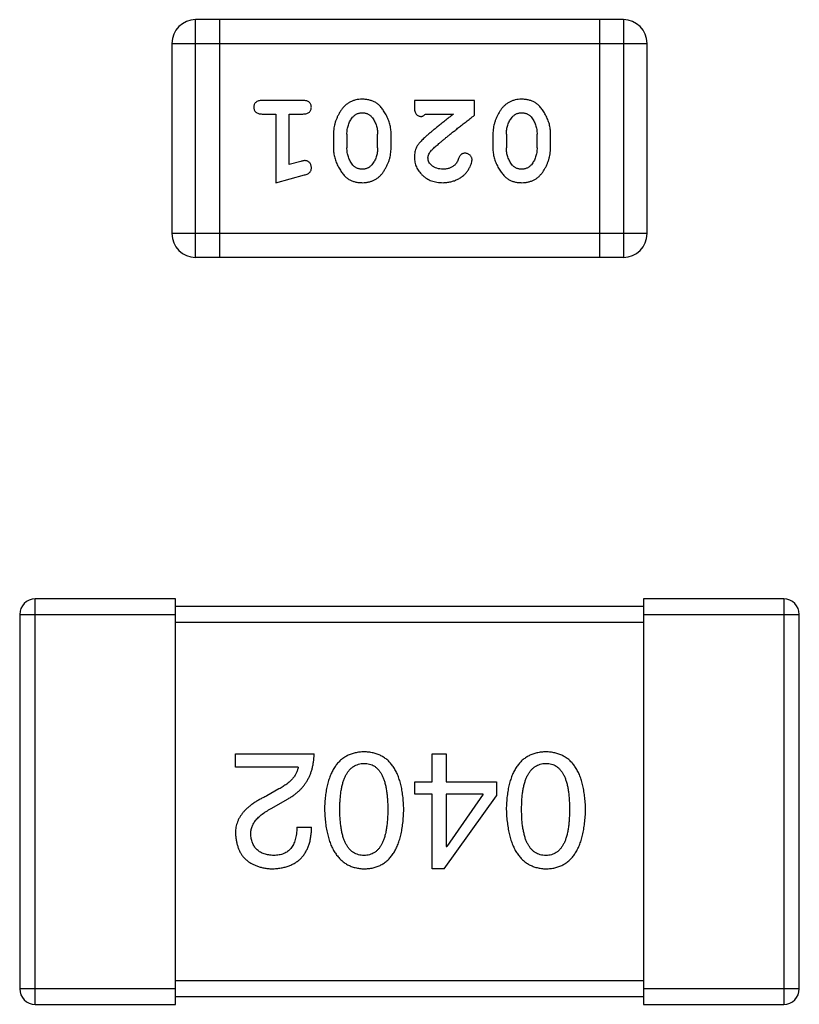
# Model space of a CAD drawing. Header units: millimetres. Extents: x 563 to 681, y 173 to 284.
# Tile 147 of 167: x 649.22 to 650.22, y 249.32 to 250.59. Entities that reach past the tile are written whole.
import ezdxf

# ---------------------------------------------------------------- set-up
doc = ezdxf.new("R2010")
doc.units = ezdxf.units.MM
doc.header["$LTSCALE"] = 30.734
doc.layers.get('0').update_dxf_attribs({"linetype": 'CONTINUOUS'})

msp = doc.modelspace()

# ---------------------------------------------------------------- linework, layer by layer
at = {"linetype": 'Continuous'}
for p, q in [((649.9947, 250.5865), (649.4461, 250.5865)), ((649.4461, 250.2817), (649.4461, 250.5865)), ((649.4766, 250.5865), (649.4766, 250.2817)), ((649.9642, 250.5865), (649.9642, 250.2817)), ((649.9947, 250.5865), (649.9947, 250.2817)), ((649.4156, 250.556), (650.0252, 250.556)), ((649.4156, 250.556), (649.4156, 250.3121)), ((650.0252, 250.3121), (650.0252, 250.556)), ((649.5835, 250.4828), (649.5316, 250.4828)), ((649.8038, 250.4828), (649.7267, 250.4828)), ((649.7267, 250.4828), (649.7267, 250.475)), ((649.8038, 250.4639), (649.8038, 250.4828)), ((649.5316, 250.4655), (649.5489, 250.4655)), ((649.5489, 250.4655), (649.5489, 250.3774)), ((649.5662, 250.4655), (649.5835, 250.4655)), ((649.5662, 250.4006), (649.5662, 250.4655)), ((649.7408, 250.4655), (649.777, 250.4655)), ((649.6229, 250.4398), (649.6229, 250.422)), ((649.6402, 250.4395), (649.6402, 250.4223)), ((649.6795, 250.4223), (649.6795, 250.4395)), ((649.6968, 250.422), (649.6968, 250.4398)), ((649.8274, 250.4398), (649.8274, 250.422)), ((649.8447, 250.4395), (649.8447, 250.4223)), ((649.884, 250.4223), (649.884, 250.4395)), ((649.9013, 250.422), (649.9013, 250.4398)), ((649.5812, 250.4047), (649.5662, 250.4006)), ((649.5489, 250.3774), (649.5855, 250.3873)), ((650.0252, 250.3121), (649.4156, 250.3121)), ((649.4461, 250.2817), (649.9947, 250.2817)), ((649.4204, 249.8437), (649.2404, 249.8437)), ((649.2404, 249.3237), (649.2404, 249.8437)), ((649.4204, 249.3237), (649.4204, 249.8437)), ((650.2004, 249.8437), (650.0204, 249.8437)), ((650.0204, 249.8437), (650.0204, 249.3237)), ((650.2004, 249.8437), (650.2004, 249.3237)), ((650.0204, 249.8337), (649.4204, 249.8337)), ((649.2204, 249.8237), (649.4204, 249.8237)), ((649.2204, 249.8237), (649.2204, 249.3437)), ((650.0204, 249.8237), (650.2204, 249.8237)), ((650.2204, 249.3437), (650.2204, 249.8237)), ((649.4204, 249.8137), (650.0204, 249.8137)), ((649.4973, 249.645), (649.5981, 249.645)), ((649.4973, 249.6278), (649.4973, 249.645)), ((649.7493, 249.645), (649.7673, 249.645)), ((649.7493, 249.6089), (649.7493, 249.645)), ((649.7673, 249.645), (649.7673, 249.6089)), ((649.5776, 249.6278), (649.4973, 249.6278)), ((649.7271, 249.6089), (649.7493, 249.6089)), ((649.7271, 249.5934), (649.7271, 249.6089)), ((649.7673, 249.6089), (649.8321, 249.6089)), ((649.8321, 249.6089), (649.8321, 249.5909)), ((649.553, 249.5999), (649.5374, 249.5909)), ((649.7493, 249.5934), (649.7271, 249.5934)), ((649.7493, 249.4975), (649.7493, 249.5934)), ((649.7648, 249.4975), (649.8321, 249.5909)), ((649.8148, 249.5934), (649.7673, 249.5934)), ((649.7673, 249.5934), (649.7673, 249.5262)), ((649.8148, 249.5934), (649.7681, 249.5262)), ((649.544, 249.5753), (649.5637, 249.5868)), ((649.5759, 249.5508), (649.5948, 249.5508)), ((649.7673, 249.5262), (649.7681, 249.5262)), ((649.7648, 249.4975), (649.7493, 249.4975)), ((650.0204, 249.3537), (649.4204, 249.3537)), ((649.4204, 249.3437), (649.2204, 249.3437)), ((650.2204, 249.3437), (650.0204, 249.3437)), ((649.2404, 249.3237), (649.4204, 249.3237)), ((649.4204, 249.3337), (650.0204, 249.3337)), ((650.0204, 249.3237), (650.2004, 249.3237))]:
    msp.add_line(p, q, dxfattribs=at)
for centre, radius, start, end in [((649.4461, 250.556), 0.0305, 90, 180), ((649.9947, 250.556), 0.0305, 360, 90), ((649.4461, 250.3121), 0.0305, 180, 270), ((649.9947, 250.3121), 0.0305, 270, 360), ((649.2404, 249.8237), 0.02, 90, 180), ((650.2004, 249.8237), 0.02, 360, 90), ((649.2404, 249.3437), 0.02, 180, 270), ((650.2004, 249.3437), 0.02, 270, 360)]:
    msp.add_arc(centre, radius, start, end, dxfattribs=at)
for points, knots in [([(649.6598, 250.4844), (649.6583, 250.4844), (649.6555, 250.4843), (649.6514, 250.4836), (649.6476, 250.4825), (649.644, 250.4809), (649.6407, 250.4788), (649.6376, 250.4763), (649.6348, 250.4734), (649.6324, 250.47), (649.6302, 250.4664), (649.6282, 250.4627), (649.6266, 250.459), (649.6252, 250.4552), (649.6242, 250.4514), (649.6234, 250.4476), (649.6229, 250.4437), (649.6229, 250.4411), (649.6229, 250.4398)], [0, 0, 0, 0, 0.067217, 0.131051, 0.19272, 0.252824, 0.312745, 0.373449, 0.436041, 0.501494, 0.567761, 0.632087, 0.695096, 0.757109, 0.817993, 0.878657, 0.939311, 1, 1, 1, 1]), ([(649.6968, 250.4398), (649.6968, 250.4409), (649.6967, 250.443), (649.6964, 250.4462), (649.696, 250.4493), (649.6952, 250.4524), (649.6944, 250.4554), (649.6932, 250.4584), (649.692, 250.4614), (649.6905, 250.4643), (649.6889, 250.467), (649.6873, 250.4695), (649.6857, 250.4719), (649.684, 250.474), (649.6823, 250.4758), (649.6806, 250.4775), (649.6789, 250.4789), (649.6765, 250.4805), (649.6733, 250.4821), (649.6691, 250.4834), (649.6646, 250.4843), (649.6614, 250.4844), (649.6598, 250.4844)], [0, 0, 0, 0, 0.049886, 0.09882, 0.148132, 0.19689, 0.246038, 0.295176, 0.345305, 0.395692, 0.445312, 0.491875, 0.535813, 0.577009, 0.616081, 0.652689, 0.687585, 0.720206, 0.785062, 0.85223, 0.923759, 1, 1, 1, 1]), ([(649.8643, 250.4844), (649.8628, 250.4844), (649.86, 250.4843), (649.8559, 250.4836), (649.8521, 250.4825), (649.8485, 250.4809), (649.8452, 250.4788), (649.8421, 250.4763), (649.8393, 250.4734), (649.8369, 250.47), (649.8347, 250.4664), (649.8327, 250.4627), (649.8311, 250.459), (649.8297, 250.4552), (649.8287, 250.4514), (649.8279, 250.4476), (649.8275, 250.4437), (649.8274, 250.4411), (649.8274, 250.4398)], [0, 0, 0, 0, 0.067217, 0.131051, 0.19272, 0.252824, 0.312745, 0.373449, 0.436041, 0.501494, 0.567761, 0.632087, 0.695096, 0.757109, 0.817993, 0.878657, 0.939311, 1, 1, 1, 1]), ([(649.9013, 250.4398), (649.9013, 250.4409), (649.9013, 250.443), (649.9009, 250.4462), (649.9005, 250.4493), (649.8998, 250.4524), (649.8989, 250.4554), (649.8978, 250.4584), (649.8965, 250.4614), (649.895, 250.4643), (649.8934, 250.467), (649.8918, 250.4695), (649.8902, 250.4719), (649.8885, 250.474), (649.8868, 250.4758), (649.8851, 250.4775), (649.8834, 250.4789), (649.881, 250.4805), (649.8779, 250.4821), (649.8737, 250.4834), (649.8691, 250.4843), (649.8659, 250.4844), (649.8643, 250.4844)], [0, 0, 0, 0, 0.049886, 0.09882, 0.148132, 0.19689, 0.246038, 0.295176, 0.345305, 0.395692, 0.445312, 0.491875, 0.535813, 0.577009, 0.616081, 0.652689, 0.687585, 0.720206, 0.785062, 0.85223, 0.923759, 1, 1, 1, 1]), ([(649.5316, 250.4828), (649.5307, 250.4828), (649.529, 250.4828), (649.5267, 250.4823), (649.5248, 250.4816), (649.5232, 250.4805), (649.522, 250.4792), (649.5212, 250.4777), (649.5207, 250.476), (649.5206, 250.4748), (649.5206, 250.4742)], [0, 0, 0, 0, 0.169012, 0.317488, 0.445429, 0.560977, 0.67065, 0.776666, 0.88492, 1, 1, 1, 1]), ([(649.5206, 250.4742), (649.5206, 250.4736), (649.5207, 250.4724), (649.5212, 250.4707), (649.522, 250.4692), (649.5232, 250.4679), (649.5248, 250.4668), (649.5267, 250.466), (649.529, 250.4656), (649.5307, 250.4655), (649.5316, 250.4655)], [0, 0, 0, 0, 0.11517, 0.223509, 0.328254, 0.438012, 0.553651, 0.682263, 0.830856, 1, 1, 1, 1]), ([(649.5945, 250.4742), (649.5945, 250.4748), (649.5944, 250.476), (649.5939, 250.4777), (649.5931, 250.4792), (649.592, 250.4805), (649.5904, 250.4816), (649.5884, 250.4823), (649.5861, 250.4828), (649.5844, 250.4828), (649.5835, 250.4828)], [0, 0, 0, 0, 0.115051, 0.223278, 0.329269, 0.437893, 0.554681, 0.682591, 0.83103, 1, 1, 1, 1]), ([(649.5835, 250.4655), (649.5844, 250.4655), (649.5861, 250.4656), (649.5884, 250.466), (649.5904, 250.4668), (649.592, 250.4679), (649.5931, 250.4692), (649.5939, 250.4707), (649.5944, 250.4724), (649.5945, 250.4736), (649.5945, 250.4742)], [0, 0, 0, 0, 0.169102, 0.317658, 0.446239, 0.563118, 0.671828, 0.776546, 0.884858, 1, 1, 1, 1]), ([(649.7267, 250.475), (649.7267, 250.4739), (649.7267, 250.4719), (649.7272, 250.4692), (649.7279, 250.467), (649.7289, 250.4652), (649.7302, 250.4639), (649.7318, 250.463), (649.7335, 250.4625), (649.7347, 250.4624), (649.7353, 250.4624)], [0, 0, 0, 0, 0.1844, 0.34094, 0.473574, 0.586824, 0.690029, 0.789175, 0.890445, 1, 1, 1, 1]), ([(649.6402, 250.4395), (649.6402, 250.4406), (649.6402, 250.4427), (649.6406, 250.4457), (649.6411, 250.4486), (649.642, 250.4514), (649.6429, 250.4541), (649.6442, 250.4566), (649.6457, 250.4591), (649.6468, 250.4606), (649.6474, 250.4613)], [0, 0, 0, 0, 0.135449, 0.266263, 0.393429, 0.516942, 0.639128, 0.758779, 0.879341, 1, 1, 1, 1]), ([(649.6474, 250.4613), (649.6478, 250.4618), (649.6486, 250.4627), (649.6499, 250.4638), (649.6514, 250.4648), (649.6529, 250.4657), (649.6545, 250.4663), (649.6561, 250.4668), (649.6579, 250.467), (649.6591, 250.4671), (649.6597, 250.4671)], [0, 0, 0, 0, 0.129853, 0.25607, 0.380154, 0.49978, 0.62208, 0.743277, 0.868791, 1, 1, 1, 1]), ([(649.6597, 250.4671), (649.6603, 250.4671), (649.6616, 250.4671), (649.6634, 250.4668), (649.6651, 250.4664), (649.6667, 250.4658), (649.6682, 250.4651), (649.6695, 250.4641), (649.6707, 250.4631), (649.6715, 250.4622), (649.6718, 250.4618)], [0, 0, 0, 0, 0.139844, 0.271849, 0.399162, 0.521619, 0.6402, 0.758957, 0.87828, 1, 1, 1, 1]), ([(649.6718, 250.4618), (649.6725, 250.461), (649.6737, 250.4594), (649.6752, 250.4569), (649.6766, 250.4543), (649.6776, 250.4515), (649.6784, 250.4487), (649.6791, 250.4457), (649.6794, 250.4426), (649.6795, 250.4406), (649.6795, 250.4395)], [0, 0, 0, 0, 0.124927, 0.248361, 0.370889, 0.492583, 0.61616, 0.741472, 0.869044, 1, 1, 1, 1]), ([(649.7353, 250.4624), (649.7358, 250.4624), (649.7367, 250.4625), (649.7381, 250.4632), (649.7395, 250.4642), (649.7404, 250.465), (649.7408, 250.4655)], [0, 0, 0, 0, 0.20611, 0.432681, 0.695597, 1, 1, 1, 1]), ([(649.777, 250.4655), (649.775, 250.464), (649.7712, 250.461), (649.7657, 250.4567), (649.7608, 250.4527), (649.7563, 250.4491), (649.7524, 250.446), (649.7489, 250.4431), (649.746, 250.4407), (649.7443, 250.4392), (649.7435, 250.4385)], [0, 0, 0, 0, 0.176662, 0.337826, 0.484741, 0.617764, 0.73494, 0.837793, 0.926412, 1, 1, 1, 1]), ([(649.7488, 250.419), (649.7492, 250.4194), (649.7502, 250.4204), (649.7518, 250.422), (649.7536, 250.4237), (649.7558, 250.4256), (649.7583, 250.4277), (649.761, 250.4301), (649.764, 250.4326), (649.7673, 250.4353), (649.7709, 250.4382), (649.7748, 250.4413), (649.7789, 250.4446), (649.7833, 250.4481), (649.7881, 250.4518), (649.793, 250.4557), (649.7983, 250.4597), (649.8019, 250.4625), (649.8038, 250.4639)], [0, 0, 0, 0, 0.026647, 0.057942, 0.094152, 0.134806, 0.180631, 0.231142, 0.286385, 0.346321, 0.411439, 0.481035, 0.555329, 0.634592, 0.718826, 0.807759, 0.901393, 1, 1, 1, 1]), ([(649.8447, 250.4395), (649.8447, 250.4406), (649.8448, 250.4427), (649.8451, 250.4457), (649.8456, 250.4486), (649.8465, 250.4514), (649.8474, 250.4541), (649.8487, 250.4566), (649.8502, 250.4591), (649.8513, 250.4606), (649.8519, 250.4613)], [0, 0, 0, 0, 0.135449, 0.266263, 0.393429, 0.516942, 0.639128, 0.758779, 0.879341, 1, 1, 1, 1]), ([(649.8519, 250.4613), (649.8523, 250.4618), (649.8531, 250.4627), (649.8545, 250.4638), (649.8559, 250.4648), (649.8574, 250.4657), (649.859, 250.4663), (649.8606, 250.4668), (649.8624, 250.467), (649.8636, 250.4671), (649.8642, 250.4671)], [0, 0, 0, 0, 0.129853, 0.25607, 0.380154, 0.49978, 0.62208, 0.743277, 0.868791, 1, 1, 1, 1]), ([(649.8642, 250.4671), (649.8649, 250.4671), (649.8661, 250.4671), (649.8679, 250.4668), (649.8696, 250.4664), (649.8712, 250.4658), (649.8727, 250.4651), (649.874, 250.4641), (649.8753, 250.4631), (649.876, 250.4622), (649.8764, 250.4618)], [0, 0, 0, 0, 0.139844, 0.271849, 0.399162, 0.521619, 0.6402, 0.758957, 0.87828, 1, 1, 1, 1]), ([(649.8764, 250.4618), (649.877, 250.461), (649.8782, 250.4594), (649.8797, 250.4569), (649.8811, 250.4543), (649.8821, 250.4515), (649.883, 250.4487), (649.8836, 250.4457), (649.8839, 250.4426), (649.884, 250.4406), (649.884, 250.4395)], [0, 0, 0, 0, 0.124927, 0.248361, 0.370889, 0.492583, 0.61616, 0.741472, 0.869044, 1, 1, 1, 1]), ([(649.7435, 250.4385), (649.7426, 250.4377), (649.7409, 250.4362), (649.7385, 250.434), (649.7364, 250.4319), (649.7345, 250.4299), (649.7329, 250.428), (649.7316, 250.4263), (649.7304, 250.4246), (649.7293, 250.4226), (649.7282, 250.42), (649.7273, 250.4169), (649.7268, 250.4136), (649.7267, 250.4113), (649.7267, 250.4102)], [0, 0, 0, 0, 0.103002, 0.197728, 0.285279, 0.365235, 0.437224, 0.502446, 0.560545, 0.611446, 0.707576, 0.80349, 0.900532, 1, 1, 1, 1]), ([(649.6229, 250.422), (649.6229, 250.421), (649.6229, 250.4188), (649.6232, 250.4156), (649.6237, 250.4125), (649.6244, 250.4094), (649.6253, 250.4063), (649.6264, 250.4033), (649.6277, 250.4004), (649.6292, 250.3975), (649.6308, 250.3948), (649.6325, 250.3922), (649.6341, 250.3899), (649.6358, 250.3878), (649.6375, 250.3859), (649.6392, 250.3843), (649.641, 250.3828), (649.6433, 250.3813), (649.6465, 250.3797), (649.6507, 250.3784), (649.6552, 250.3776), (649.6584, 250.3775), (649.66, 250.3774)], [0, 0, 0, 0, 0.049855, 0.099516, 0.148482, 0.19758, 0.246804, 0.296268, 0.346517, 0.397047, 0.446826, 0.49336, 0.537801, 0.579207, 0.617974, 0.654833, 0.689171, 0.722088, 0.786392, 0.853518, 0.924186, 1, 1, 1, 1]), ([(649.6477, 250.4), (649.6471, 250.4008), (649.6459, 250.4024), (649.6444, 250.405), (649.6431, 250.4076), (649.642, 250.4104), (649.6412, 250.4132), (649.6406, 250.4161), (649.6402, 250.4192), (649.6402, 250.4213), (649.6402, 250.4223)], [0, 0, 0, 0, 0.125331, 0.248948, 0.371201, 0.494032, 0.616811, 0.742104, 0.868849, 1, 1, 1, 1]), ([(649.66, 250.3774), (649.6614, 250.3775), (649.6642, 250.3775), (649.6683, 250.3783), (649.6722, 250.3794), (649.6757, 250.381), (649.679, 250.383), (649.6821, 250.3855), (649.6849, 250.3885), (649.6873, 250.3919), (649.6895, 250.3955), (649.6915, 250.3992), (649.6931, 250.4029), (649.6945, 250.4066), (649.6955, 250.4104), (649.6963, 250.4143), (649.6967, 250.4181), (649.6968, 250.4207), (649.6968, 250.422)], [0, 0, 0, 0, 0.06692, 0.130834, 0.19258, 0.252759, 0.312631, 0.373411, 0.436359, 0.501894, 0.568244, 0.632472, 0.69556, 0.757163, 0.818592, 0.878885, 0.939235, 1, 1, 1, 1]), ([(649.6795, 250.4223), (649.6795, 250.4213), (649.6794, 250.4192), (649.6791, 250.4161), (649.6785, 250.4132), (649.6777, 250.4104), (649.6767, 250.4077), (649.6754, 250.4052), (649.674, 250.4028), (649.6728, 250.4013), (649.6722, 250.4005)], [0, 0, 0, 0, 0.135446, 0.266257, 0.393419, 0.517936, 0.639137, 0.758785, 0.879345, 1, 1, 1, 1]), ([(649.8274, 250.422), (649.8274, 250.421), (649.8274, 250.4188), (649.8277, 250.4156), (649.8283, 250.4125), (649.8289, 250.4094), (649.8298, 250.4063), (649.831, 250.4033), (649.8323, 250.4004), (649.8338, 250.3975), (649.8354, 250.3948), (649.837, 250.3922), (649.8386, 250.3899), (649.8403, 250.3878), (649.842, 250.3859), (649.8437, 250.3843), (649.8455, 250.3828), (649.8478, 250.3813), (649.851, 250.3797), (649.8552, 250.3784), (649.8597, 250.3776), (649.8629, 250.3775), (649.8645, 250.3774)], [0, 0, 0, 0, 0.049855, 0.099516, 0.148482, 0.19758, 0.246804, 0.296268, 0.346517, 0.397047, 0.446826, 0.49336, 0.537801, 0.579207, 0.617974, 0.654833, 0.689171, 0.722088, 0.786392, 0.853518, 0.924186, 1, 1, 1, 1]), ([(649.8522, 250.4), (649.8516, 250.4008), (649.8504, 250.4024), (649.8489, 250.405), (649.8476, 250.4076), (649.8465, 250.4104), (649.8457, 250.4132), (649.8451, 250.4161), (649.8447, 250.4192), (649.8447, 250.4213), (649.8447, 250.4223)], [0, 0, 0, 0, 0.125331, 0.248948, 0.371201, 0.494032, 0.616811, 0.742104, 0.868849, 1, 1, 1, 1]), ([(649.8645, 250.3774), (649.8659, 250.3775), (649.8688, 250.3775), (649.8728, 250.3783), (649.8767, 250.3794), (649.8803, 250.381), (649.8836, 250.383), (649.8866, 250.3855), (649.8894, 250.3885), (649.8919, 250.3919), (649.8941, 250.3955), (649.896, 250.3992), (649.8976, 250.4029), (649.899, 250.4066), (649.9, 250.4104), (649.9008, 250.4143), (649.9012, 250.4181), (649.9013, 250.4207), (649.9013, 250.422)], [0, 0, 0, 0, 0.06692, 0.130834, 0.19258, 0.252759, 0.312631, 0.373411, 0.436359, 0.501894, 0.568244, 0.632472, 0.69556, 0.757163, 0.818592, 0.878885, 0.939235, 1, 1, 1, 1]), ([(649.884, 250.4223), (649.884, 250.4213), (649.8839, 250.4192), (649.8836, 250.4161), (649.883, 250.4132), (649.8822, 250.4104), (649.8812, 250.4077), (649.8799, 250.4052), (649.8785, 250.4028), (649.8773, 250.4013), (649.8768, 250.4005)], [0, 0, 0, 0, 0.135446, 0.266257, 0.393419, 0.517936, 0.639137, 0.758785, 0.879345, 1, 1, 1, 1]), ([(649.7267, 250.4102), (649.7267, 250.4091), (649.7268, 250.4069), (649.7273, 250.4036), (649.7281, 250.4005), (649.7292, 250.3976), (649.7307, 250.3947), (649.7325, 250.392), (649.7346, 250.3894), (649.737, 250.387), (649.7396, 250.3847), (649.7425, 250.3828), (649.7455, 250.3811), (649.7487, 250.3797), (649.7521, 250.3787), (649.7557, 250.3779), (649.7595, 250.3775), (649.762, 250.3775), (649.7634, 250.3774)], [0, 0, 0, 0, 0.060981, 0.120256, 0.178148, 0.236115, 0.293993, 0.352864, 0.413358, 0.476056, 0.539296, 0.602396, 0.665116, 0.728325, 0.792919, 0.859317, 0.928302, 1, 1, 1, 1]), ([(649.744, 250.4093), (649.7441, 250.41), (649.7442, 250.4117), (649.7452, 250.4141), (649.7467, 250.4166), (649.748, 250.4181), (649.7488, 250.419)], [0, 0, 0, 0, 0.212836, 0.442809, 0.70317, 1, 1, 1, 1]), ([(649.7635, 250.3947), (649.7621, 250.3948), (649.7594, 250.3949), (649.7556, 250.3957), (649.7522, 250.3971), (649.7493, 250.399), (649.747, 250.4013), (649.7452, 250.4037), (649.7442, 250.4065), (649.7441, 250.4083), (649.744, 250.4093)], [0, 0, 0, 0, 0.156344, 0.299348, 0.4327, 0.561, 0.682299, 0.791883, 0.89611, 1, 1, 1, 1]), ([(649.7833, 250.4086), (649.783, 250.4077), (649.7824, 250.406), (649.7812, 250.4037), (649.7799, 250.4017), (649.7789, 250.4006), (649.7784, 250.4001)], [0, 0, 0, 0, 0.285518, 0.544185, 0.781367, 1, 1, 1, 1]), ([(649.7918, 250.4152), (649.7913, 250.4152), (649.7904, 250.4151), (649.789, 250.4149), (649.7877, 250.4144), (649.7866, 250.4137), (649.7856, 250.4128), (649.7847, 250.4116), (649.7839, 250.4102), (649.7835, 250.4092), (649.7833, 250.4086)], [0, 0, 0, 0, 0.127347, 0.246131, 0.359406, 0.470543, 0.586092, 0.711469, 0.847022, 1, 1, 1, 1]), ([(649.8006, 250.4067), (649.8006, 250.4073), (649.8005, 250.4084), (649.8, 250.4099), (649.7992, 250.4114), (649.7981, 250.4127), (649.7967, 250.4138), (649.7952, 250.4146), (649.7935, 250.4151), (649.7924, 250.4152), (649.7918, 250.4152)], [0, 0, 0, 0, 0.120856, 0.239483, 0.360995, 0.490166, 0.620982, 0.746416, 0.870253, 1, 1, 1, 1]), ([(649.5867, 250.4057), (649.5863, 250.4057), (649.5856, 250.4057), (649.5843, 250.4055), (649.5828, 250.4051), (649.5818, 250.4049), (649.5812, 250.4047)], [0, 0, 0, 0, 0.183151, 0.413144, 0.682305, 1, 1, 1, 1]), ([(649.5855, 250.3873), (649.5863, 250.3876), (649.5879, 250.388), (649.59, 250.3889), (649.5916, 250.3898), (649.5928, 250.3908), (649.5936, 250.392), (649.5941, 250.3933), (649.5945, 250.3948), (649.5945, 250.3959), (649.5945, 250.3965)], [0, 0, 0, 0, 0.187321, 0.344927, 0.475328, 0.579604, 0.674244, 0.773631, 0.882025, 1, 1, 1, 1]), ([(649.5945, 250.3965), (649.5945, 250.3971), (649.5945, 250.3983), (649.594, 250.4001), (649.5933, 250.4017), (649.5923, 250.4031), (649.591, 250.4043), (649.5897, 250.4051), (649.5882, 250.4056), (649.5872, 250.4057), (649.5867, 250.4057)], [0, 0, 0, 0, 0.138815, 0.27042, 0.39836, 0.52875, 0.654955, 0.771147, 0.884581, 1, 1, 1, 1]), ([(649.6599, 250.3947), (649.6592, 250.3947), (649.658, 250.3948), (649.6562, 250.395), (649.6545, 250.3954), (649.6529, 250.396), (649.6515, 250.3968), (649.6501, 250.3977), (649.6488, 250.3988), (649.6481, 250.3996), (649.6477, 250.4)], [0, 0, 0, 0, 0.138115, 0.270177, 0.397547, 0.520057, 0.63869, 0.757499, 0.878226, 1, 1, 1, 1]), ([(649.6722, 250.4005), (649.6718, 250.4001), (649.671, 250.3992), (649.6697, 250.398), (649.6683, 250.397), (649.6668, 250.3962), (649.6652, 250.3955), (649.6635, 250.3951), (649.6617, 250.3948), (649.6605, 250.3947), (649.6599, 250.3947)], [0, 0, 0, 0, 0.13042, 0.256046, 0.378133, 0.498725, 0.620452, 0.742761, 0.869406, 1, 1, 1, 1]), ([(649.7634, 250.3774), (649.7651, 250.3775), (649.7684, 250.3776), (649.7734, 250.3785), (649.7781, 250.3799), (649.7826, 250.3819), (649.7867, 250.3843), (649.7904, 250.3872), (649.7935, 250.3904), (649.796, 250.394), (649.798, 250.3976), (649.7995, 250.4009), (649.8004, 250.4039), (649.8006, 250.4059), (649.8006, 250.4067)], [0, 0, 0, 0, 0.098286, 0.193983, 0.289056, 0.384352, 0.477435, 0.566197, 0.652355, 0.737986, 0.818188, 0.887401, 0.94802, 1, 1, 1, 1]), ([(649.7784, 250.4001), (649.7779, 250.3997), (649.7769, 250.3988), (649.7752, 250.3977), (649.7735, 250.3968), (649.7717, 250.3961), (649.7698, 250.3954), (649.7677, 250.3951), (649.7656, 250.3948), (649.7642, 250.3947), (649.7635, 250.3947)], [0, 0, 0, 0, 0.121873, 0.243139, 0.363336, 0.485133, 0.607572, 0.734701, 0.864814, 1, 1, 1, 1]), ([(649.8644, 250.3947), (649.8638, 250.3947), (649.8625, 250.3948), (649.8607, 250.395), (649.859, 250.3954), (649.8574, 250.396), (649.856, 250.3968), (649.8546, 250.3977), (649.8533, 250.3988), (649.8526, 250.3996), (649.8522, 250.4)], [0, 0, 0, 0, 0.138115, 0.270177, 0.397547, 0.520057, 0.63869, 0.757499, 0.878226, 1, 1, 1, 1]), ([(649.8768, 250.4005), (649.8763, 250.4001), (649.8755, 250.3992), (649.8742, 250.398), (649.8728, 250.397), (649.8713, 250.3962), (649.8697, 250.3955), (649.868, 250.3951), (649.8662, 250.3948), (649.865, 250.3947), (649.8644, 250.3947)], [0, 0, 0, 0, 0.13042, 0.256046, 0.378133, 0.498725, 0.620452, 0.742761, 0.869406, 1, 1, 1, 1]), ([(649.5637, 249.5868), (649.565, 249.5876), (649.5677, 249.5891), (649.5715, 249.5916), (649.5751, 249.5943), (649.5784, 249.5972), (649.5815, 249.6002), (649.5843, 249.6034), (649.5868, 249.6068), (649.5891, 249.6104), (649.5911, 249.6141), (649.5929, 249.618), (649.5944, 249.6221), (649.5957, 249.6263), (649.5967, 249.6308), (649.5974, 249.6354), (649.5979, 249.6401), (649.598, 249.6434), (649.5981, 249.645)], [0, 0, 0, 0, 0.065828, 0.130094, 0.192451, 0.254037, 0.313974, 0.373757, 0.433048, 0.492243, 0.551902, 0.611758, 0.672678, 0.734814, 0.798569, 0.863693, 0.930488, 1, 1, 1, 1]), ([(649.6622, 249.6475), (649.6602, 249.6474), (649.6563, 249.6472), (649.6507, 249.6463), (649.6454, 249.6447), (649.6405, 249.6427), (649.636, 249.64), (649.6319, 249.6368), (649.6281, 249.633), (649.6248, 249.6286), (649.6218, 249.6237), (649.6192, 249.6182), (649.6169, 249.6121), (649.6151, 249.6055), (649.6135, 249.5984), (649.6124, 249.5907), (649.6117, 249.5824), (649.6115, 249.5766), (649.6114, 249.5737)], [0, 0, 0, 0, 0.059134, 0.115603, 0.169236, 0.221572, 0.273254, 0.32474, 0.377319, 0.431815, 0.488555, 0.548609, 0.612242, 0.680182, 0.75251, 0.829782, 0.91231, 1, 1, 1, 1]), ([(649.713, 249.5737), (649.7129, 249.5766), (649.7127, 249.5824), (649.7119, 249.5907), (649.7109, 249.5984), (649.7093, 249.6055), (649.7075, 249.6121), (649.7052, 249.6182), (649.7026, 249.6237), (649.6996, 249.6286), (649.6963, 249.633), (649.6925, 249.6368), (649.6884, 249.64), (649.6838, 249.6427), (649.6789, 249.6447), (649.6737, 249.6463), (649.6681, 249.6472), (649.6642, 249.6474), (649.6622, 249.6475)], [0, 0, 0, 0, 0.087693, 0.170223, 0.247496, 0.319826, 0.387768, 0.451403, 0.511459, 0.568358, 0.622671, 0.675251, 0.726739, 0.778422, 0.830759, 0.884394, 0.940865, 1, 1, 1, 1]), ([(649.8953, 249.6475), (649.8934, 249.6474), (649.8895, 249.6472), (649.8838, 249.6463), (649.8786, 249.6447), (649.8737, 249.6427), (649.8692, 249.64), (649.865, 249.6368), (649.8613, 249.633), (649.8579, 249.6286), (649.8549, 249.6237), (649.8523, 249.6182), (649.8501, 249.6121), (649.8482, 249.6055), (649.8467, 249.5984), (649.8456, 249.5907), (649.8448, 249.5824), (649.8446, 249.5766), (649.8445, 249.5737)], [0, 0, 0, 0, 0.059134, 0.115603, 0.169236, 0.221572, 0.273254, 0.32474, 0.377319, 0.431815, 0.488555, 0.548609, 0.612242, 0.680182, 0.75251, 0.829782, 0.91231, 1, 1, 1, 1]), ([(649.9462, 249.5737), (649.9461, 249.5766), (649.9459, 249.5824), (649.9451, 249.5907), (649.944, 249.5984), (649.9425, 249.6055), (649.9406, 249.6121), (649.9384, 249.6182), (649.9358, 249.6237), (649.9328, 249.6286), (649.9294, 249.633), (649.9257, 249.6368), (649.9215, 249.64), (649.917, 249.6427), (649.9121, 249.6447), (649.9068, 249.6463), (649.9012, 249.6472), (649.8973, 249.6474), (649.8953, 249.6475)], [0, 0, 0, 0, 0.087693, 0.170223, 0.247496, 0.319826, 0.387768, 0.451403, 0.511459, 0.568358, 0.622671, 0.675251, 0.726739, 0.778422, 0.830759, 0.884394, 0.940865, 1, 1, 1, 1]), ([(649.5776, 249.6278), (649.5773, 249.6265), (649.5768, 249.6239), (649.5752, 249.6201), (649.573, 249.6164), (649.5702, 249.6129), (649.5668, 249.6095), (649.5628, 249.6061), (649.5581, 249.6029), (649.5548, 249.601), (649.553, 249.5999)], [0, 0, 0, 0, 0.103034, 0.208166, 0.318255, 0.434664, 0.559728, 0.695394, 0.841708, 1, 1, 1, 1]), ([(649.631, 249.5737), (649.6311, 249.5761), (649.6311, 249.5806), (649.6315, 249.5872), (649.6321, 249.5934), (649.6329, 249.5991), (649.634, 249.6044), (649.6353, 249.6092), (649.6369, 249.6136), (649.6387, 249.6175), (649.6408, 249.621), (649.6431, 249.624), (649.6457, 249.6267), (649.6485, 249.6288), (649.6516, 249.6305), (649.6549, 249.6317), (649.6585, 249.6325), (649.6609, 249.6326), (649.6622, 249.6327)], [0, 0, 0, 0, 0.094834, 0.184067, 0.267029, 0.344713, 0.417334, 0.484367, 0.546941, 0.604717, 0.65953, 0.710539, 0.759381, 0.806382, 0.853027, 0.900623, 0.949121, 1, 1, 1, 1]), ([(649.6622, 249.6327), (649.6634, 249.6327), (649.6658, 249.6326), (649.6693, 249.6319), (649.6725, 249.6308), (649.6755, 249.6291), (649.6783, 249.627), (649.6808, 249.6244), (649.683, 249.6214), (649.685, 249.6179), (649.6868, 249.614), (649.6884, 249.6096), (649.6896, 249.6047), (649.6907, 249.5994), (649.6915, 249.5936), (649.6921, 249.5874), (649.6925, 249.5807), (649.6925, 249.5761), (649.6925, 249.5737)], [0, 0, 0, 0, 0.049766, 0.097012, 0.143225, 0.188786, 0.235079, 0.282962, 0.333687, 0.387747, 0.445963, 0.508657, 0.576545, 0.649868, 0.72822, 0.812712, 0.903543, 1, 1, 1, 1]), ([(649.8642, 249.5737), (649.8642, 249.5761), (649.8643, 249.5806), (649.8646, 249.5872), (649.8652, 249.5934), (649.8661, 249.5991), (649.8671, 249.6044), (649.8685, 249.6092), (649.87, 249.6136), (649.8719, 249.6175), (649.874, 249.621), (649.8763, 249.624), (649.8788, 249.6267), (649.8817, 249.6288), (649.8847, 249.6305), (649.8881, 249.6317), (649.8916, 249.6325), (649.8941, 249.6326), (649.8953, 249.6327)], [0, 0, 0, 0, 0.094834, 0.184067, 0.267029, 0.344713, 0.417334, 0.484367, 0.546941, 0.604717, 0.65953, 0.710539, 0.759381, 0.806382, 0.853027, 0.900623, 0.949121, 1, 1, 1, 1]), ([(649.8953, 249.6327), (649.8966, 249.6327), (649.899, 249.6326), (649.9024, 249.6319), (649.9057, 249.6308), (649.9087, 249.6291), (649.9114, 249.627), (649.9139, 249.6244), (649.9162, 249.6214), (649.9182, 249.6179), (649.92, 249.614), (649.9215, 249.6096), (649.9228, 249.6047), (649.9239, 249.5994), (649.9247, 249.5936), (649.9252, 249.5874), (649.9256, 249.5807), (649.9257, 249.5761), (649.9257, 249.5737)], [0, 0, 0, 0, 0.049766, 0.097012, 0.143225, 0.188786, 0.235079, 0.282962, 0.333687, 0.387747, 0.445963, 0.508657, 0.576545, 0.649868, 0.72822, 0.812712, 0.903543, 1, 1, 1, 1]), ([(649.5374, 249.5909), (649.5357, 249.5901), (649.5324, 249.5886), (649.5277, 249.5861), (649.5233, 249.5835), (649.5193, 249.5809), (649.5156, 249.5781), (649.5122, 249.5752), (649.5092, 249.5723), (649.5065, 249.5693), (649.5041, 249.5661), (649.5021, 249.5629), (649.5004, 249.5596), (649.4991, 249.5562), (649.4981, 249.5527), (649.4975, 249.5491), (649.4972, 249.5455), (649.4972, 249.543), (649.4973, 249.5417)], [0, 0, 0, 0, 0.082731, 0.161257, 0.236138, 0.307554, 0.375712, 0.440848, 0.502916, 0.562567, 0.619798, 0.675716, 0.73039, 0.78386, 0.837315, 0.890547, 0.944917, 1, 1, 1, 1]), ([(649.5169, 249.5409), (649.5169, 249.5417), (649.5168, 249.5433), (649.517, 249.5457), (649.5174, 249.5481), (649.5179, 249.5505), (649.5189, 249.5528), (649.5199, 249.555), (649.5213, 249.5572), (649.5229, 249.5594), (649.5247, 249.5616), (649.5267, 249.5636), (649.529, 249.5657), (649.5316, 249.5677), (649.5343, 249.5697), (649.5373, 249.5716), (649.5406, 249.5735), (649.5428, 249.5747), (649.544, 249.5753)], [0, 0, 0, 0, 0.052237, 0.103888, 0.155485, 0.207395, 0.259864, 0.31356, 0.369176, 0.4266, 0.486836, 0.550048, 0.61567, 0.685271, 0.75824, 0.834614, 0.915635, 1, 1, 1, 1]), ([(649.6114, 249.5737), (649.6115, 249.5707), (649.6118, 249.5648), (649.6126, 249.5564), (649.6138, 249.5484), (649.6154, 249.5411), (649.6173, 249.5343), (649.6195, 249.5281), (649.6222, 249.5225), (649.6252, 249.5174), (649.6286, 249.5129), (649.6323, 249.5089), (649.6364, 249.5055), (649.6408, 249.5027), (649.6457, 249.5006), (649.6509, 249.4989), (649.6564, 249.4978), (649.6602, 249.4976), (649.6622, 249.4975)], [0, 0, 0, 0, 0.088475, 0.171606, 0.249595, 0.322626, 0.391327, 0.455765, 0.516374, 0.573675, 0.628522, 0.681161, 0.732559, 0.783563, 0.83504, 0.887639, 0.942585, 1, 1, 1, 1]), ([(649.6622, 249.5147), (649.6609, 249.5147), (649.6585, 249.5148), (649.6549, 249.5155), (649.6516, 249.5167), (649.6485, 249.5183), (649.6457, 249.5204), (649.6431, 249.523), (649.6408, 249.526), (649.6387, 249.5295), (649.6369, 249.5334), (649.6353, 249.5378), (649.634, 249.5427), (649.6329, 249.548), (649.6321, 249.5538), (649.6315, 249.56), (649.6311, 249.5667), (649.6311, 249.5713), (649.631, 249.5737)], [0, 0, 0, 0, 0.050604, 0.098688, 0.145699, 0.191791, 0.238625, 0.286717, 0.337546, 0.391814, 0.449755, 0.512106, 0.579685, 0.652048, 0.730262, 0.814146, 0.904281, 1, 1, 1, 1]), ([(649.6925, 249.5737), (649.6925, 249.5713), (649.6925, 249.5667), (649.6921, 249.56), (649.6915, 249.5538), (649.6907, 249.548), (649.6896, 249.5427), (649.6884, 249.5378), (649.6868, 249.5334), (649.685, 249.5295), (649.683, 249.526), (649.6808, 249.523), (649.6783, 249.5204), (649.6755, 249.5183), (649.6725, 249.5167), (649.6693, 249.5155), (649.6658, 249.5148), (649.6634, 249.5147), (649.6622, 249.5147)], [0, 0, 0, 0, 0.096452, 0.187278, 0.271765, 0.350519, 0.423437, 0.491321, 0.554011, 0.612224, 0.666281, 0.717003, 0.764884, 0.811423, 0.856783, 0.902993, 0.950236, 1, 1, 1, 1]), ([(649.6622, 249.4975), (649.6642, 249.4976), (649.6681, 249.4977), (649.6737, 249.4987), (649.6789, 249.5003), (649.6839, 249.5024), (649.6884, 249.5052), (649.6925, 249.5085), (649.6963, 249.5124), (649.6996, 249.517), (649.7026, 249.522), (649.7052, 249.5277), (649.7075, 249.534), (649.7093, 249.5408), (649.7109, 249.5482), (649.7119, 249.5562), (649.7127, 249.5647), (649.7129, 249.5707), (649.713, 249.5737)], [0, 0, 0, 0, 0.057911, 0.113262, 0.165956, 0.217443, 0.268511, 0.319665, 0.372, 0.426129, 0.483365, 0.543779, 0.607756, 0.676562, 0.749704, 0.827713, 0.911177, 1, 1, 1, 1]), ([(649.8445, 249.5737), (649.8447, 249.5707), (649.8449, 249.5648), (649.8458, 249.5564), (649.847, 249.5484), (649.8485, 249.5411), (649.8504, 249.5343), (649.8527, 249.5281), (649.8553, 249.5225), (649.8583, 249.5174), (649.8617, 249.5129), (649.8654, 249.5089), (649.8695, 249.5055), (649.874, 249.5027), (649.8788, 249.5006), (649.884, 249.4989), (649.8896, 249.4978), (649.8934, 249.4976), (649.8953, 249.4975)], [0, 0, 0, 0, 0.088475, 0.171606, 0.249595, 0.322626, 0.391327, 0.455765, 0.516374, 0.573675, 0.628522, 0.681161, 0.732559, 0.783563, 0.83504, 0.887639, 0.942585, 1, 1, 1, 1]), ([(649.8953, 249.5147), (649.8941, 249.5147), (649.8916, 249.5148), (649.8881, 249.5155), (649.8847, 249.5167), (649.8816, 249.5183), (649.8789, 249.5204), (649.8763, 249.523), (649.874, 249.526), (649.8719, 249.5295), (649.8701, 249.5334), (649.8685, 249.5378), (649.8672, 249.5427), (649.8661, 249.548), (649.8652, 249.5538), (649.8646, 249.56), (649.8643, 249.5667), (649.8642, 249.5713), (649.8642, 249.5737)], [0, 0, 0, 0, 0.050604, 0.098688, 0.145699, 0.191791, 0.238625, 0.286717, 0.337546, 0.391814, 0.449755, 0.512106, 0.579685, 0.652048, 0.730262, 0.814146, 0.904281, 1, 1, 1, 1]), ([(649.8953, 249.4975), (649.8973, 249.4976), (649.9012, 249.4977), (649.9069, 249.4987), (649.9121, 249.5003), (649.917, 249.5024), (649.9215, 249.5052), (649.9257, 249.5085), (649.9294, 249.5124), (649.9328, 249.517), (649.9358, 249.522), (649.9384, 249.5277), (649.9406, 249.534), (649.9425, 249.5408), (649.944, 249.5482), (649.9451, 249.5562), (649.9459, 249.5647), (649.9461, 249.5707), (649.9462, 249.5737)], [0, 0, 0, 0, 0.057911, 0.113262, 0.165956, 0.217443, 0.268511, 0.319665, 0.372, 0.426129, 0.483365, 0.543779, 0.607756, 0.676562, 0.749704, 0.827713, 0.911177, 1, 1, 1, 1]), ([(649.9257, 249.5737), (649.9257, 249.5713), (649.9256, 249.5667), (649.9252, 249.56), (649.9247, 249.5538), (649.9239, 249.548), (649.9228, 249.5427), (649.9215, 249.5378), (649.92, 249.5334), (649.9182, 249.5295), (649.9162, 249.526), (649.9139, 249.523), (649.9114, 249.5204), (649.9087, 249.5183), (649.9057, 249.5167), (649.9025, 249.5155), (649.899, 249.5148), (649.8966, 249.5147), (649.8953, 249.5147)], [0, 0, 0, 0, 0.096452, 0.187278, 0.271765, 0.350519, 0.423437, 0.491321, 0.554011, 0.612224, 0.666281, 0.717003, 0.764884, 0.811423, 0.856783, 0.902993, 0.950236, 1, 1, 1, 1]), ([(649.544, 249.4975), (649.546, 249.4976), (649.5499, 249.4978), (649.5556, 249.4986), (649.5609, 249.4997), (649.5659, 249.5013), (649.5704, 249.5033), (649.5746, 249.5056), (649.5784, 249.5084), (649.5817, 249.5116), (649.5848, 249.5151), (649.5874, 249.5191), (649.5896, 249.5234), (649.5914, 249.5281), (649.5929, 249.5332), (649.5939, 249.5387), (649.5946, 249.5446), (649.5947, 249.5487), (649.5948, 249.5508)], [0, 0, 0, 0, 0.07282, 0.141057, 0.2062, 0.267672, 0.326735, 0.383519, 0.439188, 0.494454, 0.549628, 0.605958, 0.66397, 0.72402, 0.787502, 0.854127, 0.925065, 1, 1, 1, 1]), ([(649.5759, 249.5508), (649.5759, 249.5493), (649.5758, 249.5465), (649.5754, 249.5424), (649.5747, 249.5386), (649.5739, 249.535), (649.5728, 249.5318), (649.5715, 249.5288), (649.57, 249.5261), (649.5682, 249.5237), (649.5663, 249.5215), (649.5641, 249.5197), (649.5617, 249.5182), (649.559, 249.5169), (649.5562, 249.5159), (649.5531, 249.5152), (649.5499, 249.5148), (649.5476, 249.5147), (649.5464, 249.5147)], [0, 0, 0, 0, 0.082594, 0.15978, 0.232961, 0.301462, 0.365595, 0.426678, 0.484662, 0.540809, 0.595146, 0.648401, 0.702272, 0.757102, 0.813447, 0.872233, 0.934055, 1, 1, 1, 1]), ([(649.4973, 249.5417), (649.4974, 249.54), (649.4977, 249.5367), (649.4985, 249.532), (649.4996, 249.5275), (649.501, 249.5233), (649.5028, 249.5194), (649.5049, 249.5159), (649.5073, 249.5126), (649.5101, 249.5097), (649.5132, 249.5071), (649.5167, 249.5048), (649.5204, 249.5028), (649.5245, 249.5011), (649.5289, 249.4997), (649.5336, 249.4986), (649.5387, 249.4979), (649.5422, 249.4976), (649.544, 249.4975)], [0, 0, 0, 0, 0.070688, 0.137741, 0.201612, 0.262778, 0.321223, 0.378455, 0.434411, 0.490146, 0.546362, 0.603392, 0.662208, 0.723401, 0.787372, 0.85442, 0.925153, 1, 1, 1, 1]), ([(649.5464, 249.5147), (649.5453, 249.5147), (649.5431, 249.5149), (649.5399, 249.5152), (649.537, 249.5158), (649.5342, 249.5166), (649.5316, 249.5176), (649.5292, 249.5187), (649.5271, 249.5201), (649.5251, 249.5216), (649.5234, 249.5234), (649.5218, 249.5253), (649.5205, 249.5274), (649.5193, 249.5298), (649.5184, 249.5323), (649.5177, 249.535), (649.5172, 249.5379), (649.517, 249.5399), (649.5169, 249.5409)], [0, 0, 0, 0, 0.076112, 0.148436, 0.216883, 0.281466, 0.34298, 0.402356, 0.459881, 0.51546, 0.571111, 0.62658, 0.683162, 0.741007, 0.801404, 0.863825, 0.930544, 1, 1, 1, 1])]:
    msp.add_open_spline(points, degree=3, knots=knots, dxfattribs=at)

doc.saveas('drawing.dxf')
